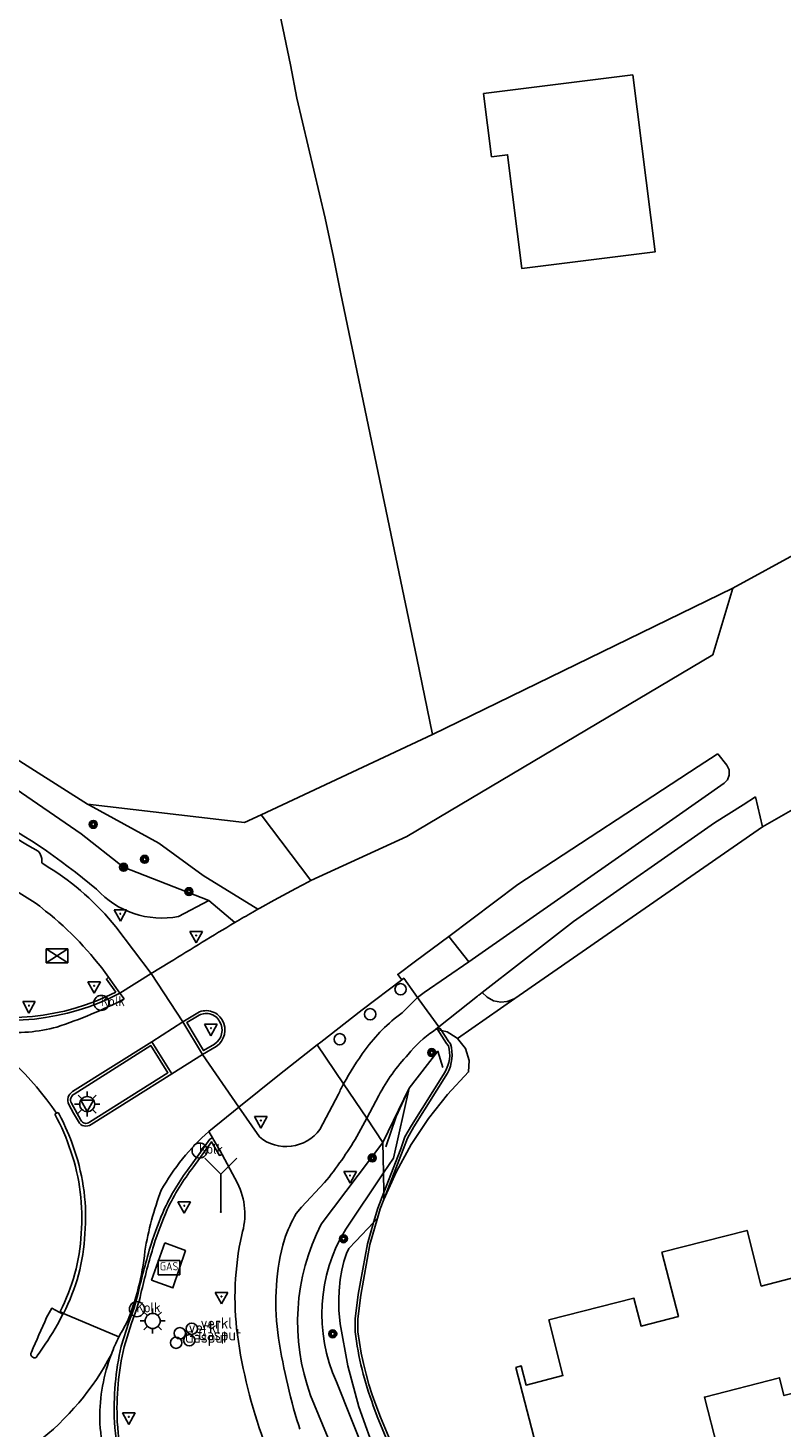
# Model space of a CAD drawing. Header units: metres. Extents: x 121613 to 124518, y 449573 to 453879.
# Tile 21 of 71: x 123650 to 123709, y 450963 to 451074. Entities that reach past the tile are written whole.
import ezdxf
from ezdxf.enums import TextEntityAlignment as Align

# ---------------------------------------------------------------- set-up
doc = ezdxf.new("R2010")
doc.units = ezdxf.units.M
doc.header["$LTSCALE"] = 4
doc.layers.get('0').update_dxf_attribs({"linetype": 'CONTINUOUS'})
for name, color, linetype in [('G_BTD', 3, 'CONTINUOUS'), ('G_OTD', 32, 'CONTINUOUS'), ('G_OWG', 6, 'CONTINUOUS'), ('G_PND', 1, 'CONTINUOUS'), ('G_WGD', 7, 'CONTINUOUS'), ('G_WGI', 1, 'CONTINUOUS'), ('LSHD', 3, 'CONTINUOUS'), ('PVGO', 102, 'CONTINUOUS')]:
    doc.layers.add(name, color=color, linetype=linetype)
for name, color, linetype, true_color in [('PBRD', 7, 'CONTINUOUS', 0xbd2877), ('PKST', 7, 'CONTINUOUS', 0xbd2877), ('PPAL', 7, 'CONTINUOUS', 0xbd2877), ('PPUT', 7, 'CONTINUOUS', 0xbd2877)]:
    doc.layers.add(name, color=color, linetype=linetype, true_color=true_color)
doc.styles.add('ISO', font='ISO')

# ---------------------------------------------------------------- blocks, each defined once
blk = doc.blocks.new('verkeersbord')
at = {"color": 0}
for p, q in [((0.5, 0.32), (-0.5, 0.32)), ((-0.5, 0.32), (0, -0.6)), ((0, -0.6), (0.5, 0.32))]:
    blk.add_line(p, q, dxfattribs=at)
blk = doc.blocks.new('boom')
at = {"color": 0}
for radius in [0.315, 0.225, 0.135]:
    blk.add_circle((0, 0), radius, dxfattribs=at)
blk = doc.blocks.new('verkeersbord-pl')
at = {"linetype": 'Continuous'}
blk.add_circle((0, 0), 0.03, dxfattribs=at)
blk = doc.blocks.new('verkeersteller')
at = {"color": 0}
blk.add_circle((0, 0), 0.45, dxfattribs=at)
blk = doc.blocks.new('afsl-gas')
at = {"color": 0}
blk.add_circle((0, 0), 0.45, dxfattribs=at)
at = {"color": 0, "style": 'ISO'}
blk.add_attdef('AFSL-GAS', (0.7, 0), '', height=0.9, dxfattribs=at)
blk = doc.blocks.new('kolk')
at = {"color": 0}
blk.add_circle((0, 0), 0.6, dxfattribs=at)
at = {"color": 0, "linetype": 'Continuous', "style": 'ISO'}
blk.add_attdef('KOLK', (-0.04, -0.26), '', height=0.8, dxfattribs=at)
blk = doc.blocks.new('verklikker')
at = {"color": 0}
blk.add_circle((0, 0), 0.45, dxfattribs=at)
at = {"color": 0, "style": 'ISO'}
blk.add_attdef('VERKLIKKER', (0.7, 0), '', height=0.9, dxfattribs=at)
blk = doc.blocks.new('lichtmast')
at = {"color": 0}
for p, q in [((-0.6, 0), (-1, 0)), ((-0.71, 0.71), (-0.42, 0.42)), ((0, 0.6), (0, 1)), ((0.42, 0.42), (0.71, 0.71)), ((0.6, 0), (1, 0)), ((-0.42, -0.42), (-0.71, -0.71)), ((0, -0.6), (0, -1)), ((0.42, -0.42), (0.71, -0.71))]:
    blk.add_line(p, q, dxfattribs=at)
blk.add_circle((0, 0), 0.6, dxfattribs=at)
blk = doc.blocks.new('schk.dwg')
for p, q in [((0.86, 0.56), (-0.86, 0.56)), ((-0.86, 0.56), (-0.86, -0.56)), ((0.86, -0.56), (0.86, 0.56)), ((-0.86, -0.56), (0.86, -0.56))]:
    blk.add_line(p, q)
at = {"linetype": 'Continuous'}
for p, q in [((-0.86, 0.56), (0.86, -0.56)), ((-0.86, -0.56), (0.86, 0.56))]:
    blk.add_line(p, q, dxfattribs=at)
blk = doc.blocks.new('wegwijzer')
at = {"color": 0}
for q in [(-0.424, 1.424), (0.424, 1.424), (0, 0)]:
    blk.add_line((0, 1), q, dxfattribs=at)
blk = doc.blocks.new('schk-gas')
at = {"color": 0}
for p, q in [((0.86, 0.56), (-0.86, 0.56)), ((-0.86, 0.56), (-0.86, -0.56)), ((0.86, -0.56), (0.86, 0.56)), ((-0.86, -0.56), (0.86, -0.56))]:
    blk.add_line(p, q, dxfattribs=at)
at = {"color": 0, "linetype": 'Continuous', "style": 'ISO'}
blk.add_attdef('GAS', text='', height=0.647, dxfattribs=at).set_placement((0, 0.11), align=Align.MIDDLE_CENTER)

msp = doc.modelspace()

# ---------------------------------------------------------------- linework, layer by layer
at = {"layer": 'G_BTD', "linetype": 'Continuous', "transparency": 33554687}
for points in [[(123624.723, 451042.232), (123642.036, 451020.457), (123645.598, 451017.997), (123654.333, 451012.484)], [(123703.992, 451024.329), (123705.579, 451029.63)], [(123668.13, 451011.627), (123681.732, 451018.004)], [(123705.1, 451015.581), (123704.396, 451016.476)], [(123705.295, 451014.768), (123705.286, 451015.196), (123705.1, 451015.581)], [(123654.333, 451012.484), (123666.802, 451011.004), (123668.13, 451011.627)], [(123654.333, 451012.484), (123654.482, 451012.39), (123659.989, 451009.364), (123663.514, 451006.815), (123667.862, 451004.129)], [(123707.939, 451010.68), (123707.372, 451013.055)], [(123668.13, 451011.627), (123672.062, 451006.399)], [(123677.041, 450979.234), (123675.628, 450977.736), (123675.076, 450977.151), (123674.895, 450976.769), (123674.675, 450976.138), (123674.519, 450975.429), (123674.401, 450974.701), (123674.309, 450973.786), (123674.282, 450973.123), (123674.295, 450972.252), (123674.391, 450971.163), (123674.997, 450967.841), (123675.87, 450964.58), (123677.268, 450960.651), (123678.939, 450956.831), (123683.028, 450947.818), (123686.942, 450938.727), (123689.851, 450931.589), (123692.633, 450924.4), (123694.71, 450918.779), (123696.715, 450913.133)], [(123677.041, 450979.234), (123677.364, 450979.576)]]:
    msp.add_lwpolyline(points, dxfattribs=at)
at = {"layer": 'G_OTD', "linetype": 'Continuous', "transparency": 33554687}
for points in [[(123705.579, 451029.63), (123711.019, 451032.601), (123721.621, 451038.43), (123735.981, 451046.326), (123738.318, 451052.395), (123739.188, 451056.24), (123739.266, 451060.496), (123728.687, 451136.134), (123734.591, 451136.595), (123737.288, 451136.846), (123734.67, 451157.36), (123729.3, 451199.01), (123723.7, 451236.48)], [(123681.732, 451018.004), (123680.471, 451024.076), (123674.457, 451053.023), (123673.85, 451055.945), (123673.208, 451059.034), (123670.952, 451068.566), (123670.446, 451071.218), (123661.092, 451115.969), (123658.824, 451115.699), (123656.905, 451131.841), (123663.412, 451132.519), (123656.98, 451175.812)], [(123697.636, 451070.442), (123699.417, 451056.374), (123688.832, 451055.033), (123687.686, 451064.082), (123686.416, 451063.922), (123685.781, 451068.942), (123697.636, 451070.442)], [(123707.939, 451010.68), (123712.372, 451013.212), (123716.037, 451015.305), (123722.921, 451019.294), (123722.589, 451019.866), (123725.147, 451021.468), (123730.55, 451024.889), (123733.869, 451026.991), (123747.237, 451034.221), (123757.697, 451039.053), (123758.844, 451039.582), (123760.372, 451040.219), (123761.316, 451040.613), (123766.362, 451042.58), (123766.584, 451041.857), (123773.609, 451044.014), (123773.387, 451044.737), (123777.484, 451045.821), (123777.64, 451045.178), (123780, 451045.751), (123779.844, 451046.394), (123781.347, 451046.587)], [(123681.732, 451018.004), (123705.579, 451029.63)], [(123688.255, 450997.021), (123707.939, 451010.68)], [(123677.364, 450979.576), (123677.576, 450980.309), (123677.863, 450981.048)], [(123690.296, 450936.175), (123690.21, 450936.375), (123689.123, 450936.104), (123677.591, 450963.766), (123677.226, 450964.734), (123676.938, 450965.541), (123676.678, 450966.358), (123676.446, 450967.183), (123676.341, 450967.599), (123676.243, 450968.016), (123676.069, 450968.855), (123675.924, 450969.7), (123675.808, 450970.549), (123675.793, 450971.565), (123676.038, 450973.46), (123676.761, 450977.488), (123677.364, 450979.576)]]:
    msp.add_lwpolyline(points, dxfattribs=at)
at = {"layer": 'G_OWG', "linetype": 'Continuous', "transparency": 33554687}
for points in [[(123663.957, 451004.806), (123657.192, 451007.462), (123653.82, 451010.11), (123648.247, 451013.952)], [(123663.957, 451004.806), (123661.543, 451003.533)], [(123663.957, 451004.806), (123666.037, 451003.064)], [(123683.723, 450993.86), (123684.346, 450993.046), (123684.634, 450992.096), (123684.595, 450991.189), (123682.924, 450989.408), (123681.398, 450987.483), (123680.038, 450985.433), (123678.856, 450983.28), (123677.863, 450981.048)], [(123674.666, 450990.233), (123672.571, 450993.348)], [(123677.827, 450983.16), (123678.619, 450984.338), (123679.87, 450989.9), (123677.785, 450985.596)], [(123677.785, 450985.596), (123676.499, 450987.509)], [(123664.264, 450985.957), (123664.043, 450985.838), (123662.559, 450983.782)], [(123677.785, 450985.596), (123672.882, 450979.102)], [(123677.827, 450983.16), (123677.785, 450985.596)], [(123674.83, 450978.707), (123677.827, 450983.16)], [(123677.827, 450983.16), (123677.853, 450981.616)], [(123677.853, 450981.616), (123677.863, 450981.048)], [(123660.464, 450977.601), (123659.408, 450974.647), (123661.104, 450974.025), (123662.097, 450977), (123660.464, 450977.601)], [(123657.009, 450969.395), (123657.601, 450971.307)], [(123714.143, 450847.576), (123712.684, 450848.076), (123711.742, 450852.167), (123710.614, 450858.281), (123708.393, 450867.308), (123704.507, 450882.148), (123700.659, 450896.134), (123696.205, 450909.589), (123691.874, 450921.925), (123687.49, 450933.891), (123681.154, 450948.881), (123674.1, 450966.571)], [(123672.043, 450965.489), (123679.415, 450947.63), (123686.296, 450931.733), (123691.374, 450918.582), (123696.774, 450903.043), (123701.139, 450888.714), (123704.517, 450876.102), (123707.083, 450866.398), (123710.328, 450851.577), (123711.222, 450847.125), (123713.346, 450846.408), (123713.712, 450845.816)]]:
    msp.add_lwpolyline(points, dxfattribs=at)
for points in [[(123645.571, 451012.078, -0.0534465), (123655.035, 451005.721)], [(123655.035, 451005.721, 0.2591198), (123661.543, 451003.533)], [(123656.891, 450997.457, -0.1929324), (123643.042, 450996.007)], [(123660.452, 450980.34, -0.0560534), (123662.559, 450983.782)], [(123659.375, 450977.497, -0.029143), (123660.452, 450980.34)], [(123672.043, 450965.489, -0.2083864), (123672.882, 450979.102)], [(123674.1, 450966.571, -0.2476691), (123674.83, 450978.707)], [(123658.349, 450973.621, -0.0185083), (123659.375, 450977.497)], [(123658.349, 450973.621, -0.0431741), (123657.601, 450971.307)], [(123656.465, 450963.36, -0.0682664), (123657.009, 450969.395)], [(123658.145, 450956.488, -0.0876297), (123656.465, 450963.36)]]:
    msp.add_lwpolyline(points, format="xyb", dxfattribs=at)
at = {"layer": 'G_PND', "linetype": 'Continuous', "transparency": 33554687}
for points in [[(123690.952, 450971.481), (123697.722, 450973.208), (123698.288, 450970.989), (123701.259, 450971.747), (123699.946, 450976.869), (123706.707, 450978.602), (123707.842, 450974.175), (123710.777, 450974.927), (123710.389, 450976.439), (123710.816, 450976.548), (123713.795, 450964.924), (123713.379, 450964.817), (123712.991, 450966.328), (123709.64, 450965.469), (123709.277, 450966.883), (123703.32, 450965.356), (123706.421, 450953.257)], [(123691.357, 450956.086), (123688.347, 450967.708), (123688.772, 450967.823), (123689.156, 450966.304), (123692.08, 450967.058), (123690.952, 450971.481)]]:
    msp.add_lwpolyline(points, dxfattribs=at)
at = {"layer": 'G_WGD', "linetype": 'Continuous', "transparency": 33554687}
for points in [[(123703.992, 451024.329), (123679.684, 451009.896), (123672.062, 451006.399)], [(123704.338, 451016.438), (123702.832, 451015.454), (123688.507, 451006.078), (123683.012, 451001.968)], [(123704.396, 451016.476), (123704.338, 451016.438)], [(123705.295, 451014.768), (123705.151, 451014.417), (123704.887, 451014.144)], [(123704.887, 451014.144), (123701.068, 451011.471), (123684.599, 450999.948)], [(123707.372, 451013.055), (123706.39, 451012.431), (123704.114, 451010.986), (123692.914, 451003.138), (123688.872, 451000), (123685.66, 450997.506)], [(123638.573, 451012.136), (123640.067, 451010.934), (123642.551, 451009.236), (123645.086, 451007.734), (123647.616, 451006.222), (123650.158, 451004.629), (123650.55, 451004.354), (123650.998, 451003.979)], [(123651.201, 451007.464), (123650.685, 451007.813), (123650.698, 451007.909), (123650.701, 451008.012), (123650.685, 451008.148), (123650.655, 451008.316), (123650.547, 451008.569), (123650.4, 451008.729)], [(123667.862, 451004.129), (123668.02, 451004.214), (123669.147, 451004.851), (123670.862, 451005.776), (123671.866, 451006.293)], [(123672.062, 451006.399), (123671.866, 451006.293)], [(123667.862, 451004.129), (123667.451, 451003.893)], [(123659.373, 450999.011), (123656.569, 451002.712)], [(123683.012, 451001.968), (123680.381, 451000), (123678.966, 450998.941), (123679.289, 450998.522)], [(123684.599, 450999.948), (123683.012, 451001.968)], [(123659.373, 450999.011), (123660.86, 450999.904)], [(123684.599, 450999.948), (123681.067, 450997.506), (123680.534, 450997.102)], [(123655.993, 450998.721), (123656.891, 450997.457)], [(123656.891, 450997.457), (123659.373, 450999.011)], [(123659.373, 450999.011), (123661.895, 450995.186)], [(123679.289, 450998.522), (123676.134, 450996.115), (123672.848, 450993.566), (123672.571, 450993.348)], [(123680.534, 450997.102), (123679.439, 450998.637), (123679.289, 450998.522)], [(123656.891, 450997.457), (123657.238, 450996.99)], [(123680.534, 450997.102), (123679.304, 450995.89)], [(123680.534, 450997.102), (123680.663, 450996.921)], [(123682.233, 450994.774), (123680.663, 450996.921)], [(123685.66, 450997.506), (123685.392, 450997.292), (123685.388, 450997.295), (123685.296, 450997.216), (123682.233, 450994.774)], [(123688.255, 450997.021), (123683.723, 450993.86)], [(123685.66, 450997.506), (123686.054, 450997.122), (123686.574, 450996.848), (123687.165, 450996.737), (123687.667, 450996.795), (123687.748, 450996.805), (123688.255, 450997.021)], [(123662.95, 450995.821), (123661.895, 450995.186)], [(123659.424, 450993.591), (123661.895, 450995.186)], [(123661.895, 450995.186), (123663.46, 450992.584)], [(123681.996, 450994.585), (123682.233, 450994.774)], [(123659.424, 450993.591), (123653.138, 450989.628)], [(123661.018, 450991.054), (123659.424, 450993.591)], [(123681.812, 450994.431), (123681.996, 450994.585)], [(123683.723, 450993.86), (123683.61, 450993.931), (123682.881, 450994.386), (123682.431, 450994.487), (123681.996, 450994.585)], [(123661.018, 450991.054), (123663.46, 450992.584)], [(123663.46, 450992.584), (123664.536, 450993.215)], [(123666.338, 450988.393), (123663.46, 450992.584)], [(123666.338, 450988.393), (123669.583, 450990.992), (123672.571, 450993.348)], [(123654.608, 450987.011), (123661.018, 450991.054)], [(123674.666, 450990.233), (123676.499, 450987.509)], [(123674.254, 450989.435), (123672.775, 450986.63)], [(123676.499, 450987.509), (123677.46, 450989.31)], [(123653.222, 450987.924), (123652.847, 450988.609)], [(123666.338, 450988.393), (123663.964, 450986.455)], [(123667.976, 450986.028), (123666.338, 450988.393)], [(123651.727, 450987.835), (123651.858, 450987.907)], [(123651.858, 450987.907), (123651.99, 450987.98)], [(123653.596, 450987.24), (123653.222, 450987.924)], [(123675.728, 450986.065), (123676.499, 450987.509)], [(123663.964, 450986.455), (123664.264, 450985.957)], [(123664.264, 450985.957), (123665.023, 450984.636)], [(123665.023, 450984.636), (123666.233, 450982.361)], [(123670.9, 450979.937), (123671.308, 450980.443), (123673.158, 450982.404)], [(123651.076, 450971.674), (123651.484, 450972.413), (123652.353, 450971.934), (123651.952, 450971.133)], [(123652.414, 450971.999), (123652.154, 450972.15)], [(123652.414, 450971.999), (123656.821, 450970.129)], [(123671.188, 450962.804), (123671.1, 450963.081)]]:
    msp.add_lwpolyline(points, dxfattribs=at)
for points in [[(123650.4, 451008.729, -0.0130974), (123643.831, 451012.771)], [(123656.569, 451002.712, 0.0895668), (123651.201, 451007.464)], [(123650.998, 451003.979, -0.0697474), (123655.993, 450998.721)], [(123666.037, 451003.064, -0.0021961), (123667.451, 451003.893)], [(123666.037, 451003.064, 0.0070248), (123660.86, 450999.904)], [(123651.892, 450994.761, 0.0378769), (123657.238, 450996.99)], [(123662.95, 450995.821, -0.4376609), (123665.015, 450995.323)], [(123679.304, 450995.89, 0.076167), (123676.385, 450992.953)], [(123644.242, 450995.119, -0.1111394), (123651.858, 450987.907)], [(123647.341, 450994.389, 0.092629), (123651.892, 450994.761)], [(123664.536, 450993.215, 0.3999508), (123665.015, 450995.323)], [(123679.793, 450992.578, -0.0871781), (123681.812, 450994.431)], [(123676.385, 450992.953, 0.0342026), (123674.666, 450990.233)], [(123679.793, 450992.578, 0.0710754), (123677.46, 450989.31)], [(123674.666, 450990.233, 0.0099585), (123674.254, 450989.435)], [(123653.138, 450989.628, 0.4073882), (123652.847, 450988.609)], [(123653.008, 450984.862, 0.0490807), (123651.727, 450987.835)], [(123651.99, 450987.98, -0.0105482), (123652.306, 450987.378)], [(123652.306, 450987.378, -0.0389923), (123653.293, 450984.956)], [(123653.596, 450987.24, 0.4475207), (123654.608, 450987.011)], [(123663.964, 450986.455, 0.0858465), (123660.182, 450981.788)], [(123672.775, 450986.63, -0.4341436), (123667.976, 450986.028)], [(123673.158, 450982.404, 0.0370878), (123675.728, 450986.065)], [(123653.824, 450978.351, 0.102053), (123653.008, 450984.862)], [(123653.293, 450984.956, -0.1020435), (123654.123, 450978.331)], [(123660.182, 450981.788, 0.0506958), (123658.884, 450976.961)], [(123666.233, 450982.361, -0.1923836), (123666.575, 450978.245)], [(123669.965, 450977.886, -0.0454548), (123670.9, 450979.937)], [(123652.154, 450972.15, 0.1052824), (123653.824, 450978.351)], [(123652.414, 450971.999, 0.1054165), (123654.123, 450978.331)], [(123666.575, 450978.245, 0.0862113), (123666.226, 450970.302)], [(123658.356, 450974.009, 0.0366255), (123658.884, 450976.961)], [(123669.436, 450970.493, -0.1009987), (123669.965, 450977.886)], [(123657.4, 450971.166, 0.0365898), (123658.356, 450974.009)], [(123649.869, 450968.914, -0.0052841), (123651.076, 450971.674)], [(123651.952, 450971.133, -0.0215472), (123650.315, 450968.623)], [(123656.821, 450970.129, -0.020774), (123657.4, 450971.166)], [(123666.226, 450970.302, 0.0509304), (123668.32, 450961.882)], [(123671.1, 450963.081, -0.0408082), (123669.436, 450970.493)], [(123656.219, 450968.76, -0.0266114), (123656.821, 450970.129)], [(123649.869, 450968.914, 0.4603427), (123649.973, 450968.529)], [(123650.315, 450968.623, -0.5593565), (123649.973, 450968.529)], [(123650.271, 450961.694, 0.1086557), (123656.219, 450968.76)], [(123655.3, 450963.616, -0.0930109), (123656.219, 450968.76)], [(123656.831, 450958.117, -0.1284824), (123655.3, 450963.616)]]:
    msp.add_lwpolyline(points, format="xyb", dxfattribs=at)
at = {"layer": 'G_WGI', "linetype": 'Continuous', "transparency": 33554687}
for points in [[(123655.993, 450998.721), (123655.83, 450998.571), (123656.565, 450997.536)], [(123664.417, 450993.406), (123663.538, 450992.891), (123662.204, 450995.109), (123663.071, 450995.631)], [(123682.317, 450994.659), (123682.175, 450994.641), (123682.09, 450994.615)], [(123682.333, 450994.637), (123682.317, 450994.659)], [(123682.09, 450994.615), (123682.846, 450993.464), (123683.005, 450993.262)], [(123683.021, 450993.59), (123682.333, 450994.637)], [(123683.066, 450993.532), (123683.021, 450993.59)], [(123653.254, 450989.435), (123659.353, 450993.28), (123660.708, 450991.124), (123654.482, 450987.198)], [(123683.066, 450993.532), (123683.156, 450993.417)], [(123682.724, 450991.205), (123680.064, 450986.938), (123679.537, 450986.027), (123679.203, 450985.091), (123677.853, 450981.616)], [(123677.863, 450981.048), (123679.404, 450985.016), (123679.733, 450985.936), (123680.248, 450986.827), (123682.908, 450991.094)], [(123653.793, 450987.349), (123653.045, 450988.716)], [(123665.023, 450984.636), (123664.807, 450984.561), (123664.183, 450985.647), (123662.739, 450983.647)], [(123677.853, 450981.616), (123677.372, 450980.378), (123677.041, 450979.234)], [(123677.041, 450979.234), (123676.551, 450977.537), (123675.825, 450973.493), (123675.578, 450971.577), (123675.593, 450970.535)], [(123657.226, 450969.336), (123657.813, 450971.23)], [(123677.025, 450964.658), (123677.391, 450963.687), (123688.996, 450935.851), (123690.296, 450936.175)]]:
    msp.add_lwpolyline(points, dxfattribs=at)
for points in [[(123656.565, 450997.536, -0.1893389), (123643.101, 450996.219)], [(123664.82, 450995.21, 0.4396661), (123663.071, 450995.631)], [(123664.82, 450995.21, -0.3997777), (123664.417, 450993.406)], [(123683.005, 450993.262, -0.195913), (123682.724, 450991.205)], [(123683.156, 450993.417, -0.2005686), (123682.908, 450991.094)], [(123653.045, 450988.716, -0.4100124), (123653.254, 450989.435)], [(123653.793, 450987.349, 0.4516348), (123654.482, 450987.198)], [(123660.657, 450980.247, -0.0561687), (123662.739, 450983.647)], [(123659.59, 450977.43, -0.0289422), (123660.657, 450980.247)], [(123658.568, 450973.571, -0.0184256), (123659.59, 450977.43)], [(123657.813, 450971.23, 0.0431972), (123658.568, 450973.571)], [(123675.593, 450970.535, 0.0605852), (123677.025, 450964.658)], [(123656.69, 450963.373, -0.0683371), (123657.226, 450969.336)], [(123658.349, 450956.583, -0.08765), (123656.69, 450963.373)]]:
    msp.add_lwpolyline(points, format="xyb", dxfattribs=at)
at = {"layer": 'LSHD', "linetype": 'Continuous', "lineweight": -3, "transparency": 33554687}
msp.add_lwpolyline([(123678.021, 450985.25), (123678.843, 450987.642), (123679.87, 450989.9), (123682.153, 450992.83), (123682.535, 450991.541)], dxfattribs=at)

# ---------------------------------------------------------------- block references
at = {"layer": 'PBRD', "transparency": 33554687}
for p in [(123656.934, 451003.764), (123662.95, 451002.042), (123654.855, 450998.042), (123649.677, 450996.465), (123664.129, 450994.671), (123654.304, 450988.638), (123668.096, 450987.33), (123675.177, 450982.961), (123662.01, 450980.557), (123664.959, 450973.35), (123657.602, 450963.776)]:
    msp.add_blockref('verkeersbord', p, dxfattribs=at)
at = {"layer": 'PBRD', "transparency": 33554687, "xscale": 3, "yscale": 3, "zscale": 3}
msp.add_blockref('wegwijzer', (123664.912, 450980.064), dxfattribs=at)
at = {"layer": 'PBRD', "transparency": 33554687}
for p in [(123661.657, 450970.424), (123662.606, 450970.787)]:
    msp.add_blockref('verklikker', p, dxfattribs=at).add_auto_attribs({'VERKLIKKER': 'verkl '})
at = {"layer": 'PKST', "transparency": 33554687}
msp.add_blockref('schk.dwg', (123651.91, 451000.413), dxfattribs=at)
msp.add_blockref('schk-gas', (123660.801, 450975.637), dxfattribs=at).add_auto_attribs({'GAS': 'GAS'})
at = {"layer": 'PPAL', "transparency": 33554687}
for name, p in [('verkeersbord-pl', (123656.934, 451003.764)), ('verkeersbord-pl', (123662.95, 451002.042)), ('verkeersbord-pl', (123654.855, 450998.042)), ('verkeersteller', (123679.19, 450997.76)), ('verkeersbord-pl', (123649.677, 450996.465)), ('verkeersteller', (123676.775, 450995.775)), ('verkeersbord-pl', (123664.129, 450994.671)), ('verkeersteller', (123674.36, 450993.79)), ('lichtmast', (123654.304, 450988.638)), ('verkeersbord-pl', (123668.096, 450987.33)), ('verkeersbord-pl', (123675.177, 450982.961)), ('verkeersbord-pl', (123662.01, 450980.557)), ('verkeersbord-pl', (123664.912, 450980.064)), ('verkeersbord-pl', (123664.959, 450973.35)), ('lichtmast', (123659.499, 450971.403)), ('verkeersbord-pl', (123657.602, 450963.776))]:
    msp.add_blockref(name, p, dxfattribs=at)
at = {"layer": 'PPUT', "transparency": 33554687}
for name, p, values in [('kolk', (123655.426, 450996.676), {'KOLK': 'Kolk'}), ('kolk', (123663.229, 450984.941), {'KOLK': 'Kolk'}), ('kolk', (123658.252, 450972.341), {'KOLK': 'Kolk'}), ('afsl-gas', (123661.362, 450969.67), {'AFSL-GAS': 'Gasput'}), ('afsl-gas', (123662.411, 450969.866), {'AFSL-GAS': 'Gasput'})]:
    msp.add_blockref(name, p, dxfattribs=at).add_auto_attribs(values)
at = {"layer": 'PVGO', "transparency": 33554687}
for p in [(123654.78, 451010.867), (123658.856, 451008.089), (123657.192, 451007.462), (123662.378, 451005.52), (123681.666, 450992.731), (123676.942, 450984.36), (123674.656, 450977.934), (123673.805, 450970.377)]:
    msp.add_blockref('boom', p, dxfattribs=at)

doc.saveas('drawing.dxf')
